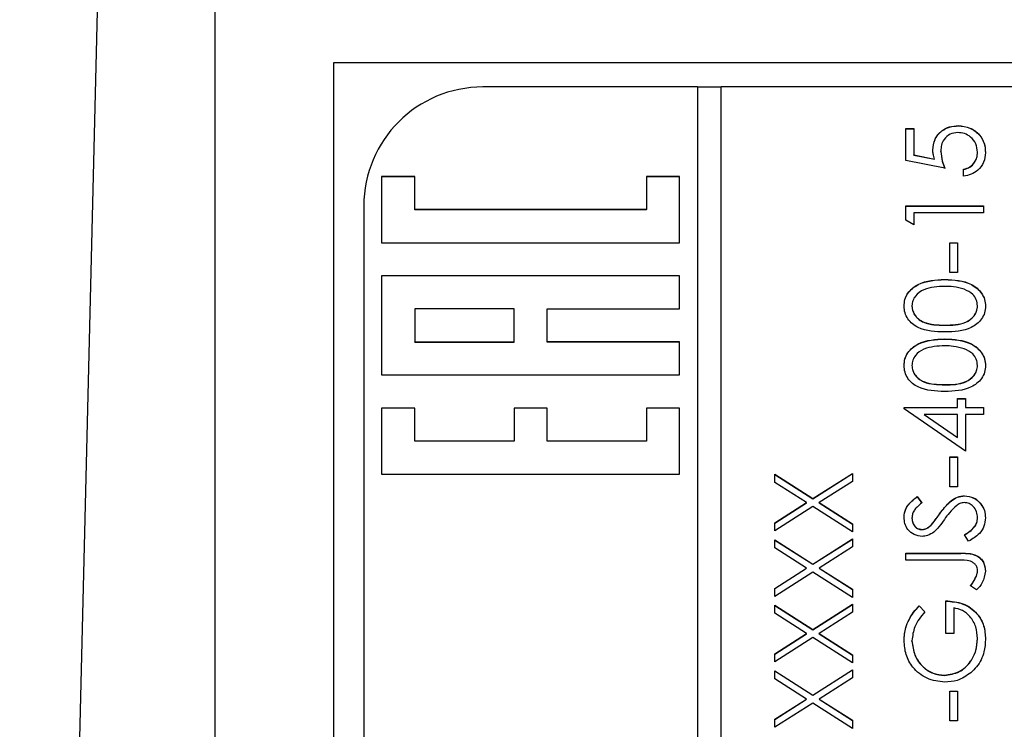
# Model space of a CAD drawing. Header units: millimetres. Extents: x 249 to 1195, y -3 to 820.
# Tile 21 of 28: x 819 to 836, y 406 to 418. Entities that reach past the tile are written whole.
import ezdxf

# ---------------------------------------------------------------- set-up
doc = ezdxf.new("R2010")
doc.units = ezdxf.units.MM

msp = doc.modelspace()

# ---------------------------------------------------------------- linework, layer by layer
at = {"color": 7, "linetype": 'Continuous', "lineweight": 25}
for p, q in [((820.673, 433.524), (819, 365.292)), ((822.273, 419.689), (822.273, 374.716)), ((824.273, 417.527), (845.273, 417.527)), ((824.273, 376.527), (824.273, 417.527)), ((830.373, 417.117), (826.773, 417.117)), ((830.373, 417.117), (830.373, 377.141)), ((830.773, 417.113), (830.373, 417.113)), ((830.773, 377.141), (830.773, 417.117)), ((842.773, 417.117), (830.773, 417.117)), ((833.873, 416.417), (834.007, 416.417)), ((833.873, 415.884), (833.873, 416.417)), ((833.873, 416.414), (834.007, 416.414)), ((834.007, 416.417), (834.007, 415.975)), ((834.749, 416.464), (834.749, 416.467)), ((834.457, 416.034), (834.457, 416.037)), ((834.523, 415.751), (833.873, 415.884)), ((834.007, 415.975), (834.349, 415.905)), ((834.007, 415.972), (834.007, 415.975)), ((834.007, 415.972), (834.349, 415.902)), ((834.349, 415.902), (834.349, 415.905)), ((835.073, 416.017), (835.073, 416.021)), ((834.84, 415.618), (834.84, 415.734)), ((825.629, 415.612), (825.073, 415.612)), ((825.073, 415.612), (825.073, 414.502)), ((825.629, 415.609), (825.073, 415.609)), ((825.629, 415.057), (825.629, 415.612)), ((830.073, 415.612), (829.518, 415.612)), ((829.518, 415.612), (829.518, 415.057)), ((830.073, 415.609), (829.518, 415.609)), ((830.073, 414.502), (830.073, 415.612)), ((824.773, 415.118), (824.773, 379.14)), ((829.518, 415.057), (825.629, 415.057)), ((825.629, 415.054), (825.629, 415.057)), ((829.518, 415.054), (825.629, 415.054)), ((829.518, 415.054), (829.518, 415.057)), ((833.873, 415.118), (835.173, 415.118)), ((833.873, 414.878), (833.873, 415.118)), ((833.873, 415.115), (835.173, 415.115)), ((835.173, 415.118), (835.173, 415.002)), ((834.007, 415.002), (834.007, 414.802)), ((835.173, 415.002), (834.007, 415.002)), ((834.007, 414.802), (833.873, 414.878)), ((825.073, 414.502), (830.073, 414.502)), ((834.607, 414.502), (834.74, 414.502)), ((834.607, 414.002), (834.607, 414.502)), ((834.607, 414.498), (834.74, 414.498)), ((834.74, 414.502), (834.74, 414.002)), ((830.073, 413.947), (825.073, 413.947)), ((825.073, 413.947), (825.073, 412.281)), ((830.073, 413.943), (825.073, 413.943)), ((830.073, 413.391), (830.073, 413.947)), ((834.74, 414.002), (834.607, 414.002)), ((834.524, 413.882), (834.524, 413.886)), ((827.296, 413.391), (825.629, 413.391)), ((825.629, 413.391), (825.629, 412.836)), ((827.296, 412.836), (827.296, 413.391)), ((827.851, 412.836), (827.851, 413.391)), ((827.851, 413.391), (830.073, 413.391)), ((833.973, 413.438), (833.973, 413.441)), ((835.073, 413.438), (835.073, 413.441)), ((834.523, 413.116), (834.523, 413.119)), ((825.629, 412.836), (827.296, 412.836)), ((825.629, 412.833), (825.629, 412.836)), ((825.629, 412.833), (827.296, 412.833)), ((827.296, 412.833), (827.296, 412.836)), ((830.073, 412.836), (827.851, 412.836)), ((827.851, 412.833), (827.851, 412.836)), ((830.073, 412.833), (827.851, 412.833)), ((830.073, 412.281), (830.073, 412.836)), ((834.524, 412.883), (834.524, 412.886)), ((833.973, 412.438), (833.973, 412.442)), ((835.073, 412.438), (835.073, 412.442)), ((825.073, 412.281), (830.073, 412.281)), ((834.523, 412.116), (834.523, 412.12)), ((834.74, 411.887), (834.873, 411.887)), ((834.74, 411.737), (834.74, 411.887)), ((834.74, 411.883), (834.873, 411.883)), ((834.873, 411.887), (834.873, 411.737)), ((825.629, 411.726), (825.073, 411.726)), ((825.073, 411.726), (825.073, 410.615)), ((825.629, 411.722), (825.073, 411.722)), ((825.629, 411.171), (825.629, 411.726)), ((827.851, 411.726), (827.296, 411.726)), ((827.296, 411.726), (827.296, 411.171)), ((827.851, 411.722), (827.296, 411.722)), ((827.851, 411.171), (827.851, 411.726)), ((830.073, 411.726), (829.518, 411.726)), ((829.518, 411.726), (829.518, 411.171)), ((830.073, 411.722), (829.518, 411.722)), ((830.073, 410.615), (830.073, 411.726)), ((833.84, 411.737), (834.74, 411.737)), ((833.84, 411.713), (833.84, 411.737)), ((833.84, 411.733), (834.74, 411.733)), ((834.873, 411.004), (833.84, 411.713)), ((834.176, 411.62), (834.74, 411.233)), ((834.74, 411.62), (834.176, 411.62)), ((834.176, 411.617), (834.176, 411.62)), ((834.176, 411.617), (834.74, 411.229)), ((834.74, 411.733), (834.74, 411.737)), ((834.74, 411.233), (834.74, 411.62)), ((834.873, 411.737), (835.173, 411.737)), ((834.873, 411.733), (834.873, 411.737)), ((834.873, 411.733), (835.173, 411.733)), ((834.873, 411.62), (834.873, 411.004)), ((835.173, 411.62), (834.873, 411.62)), ((835.173, 411.737), (835.173, 411.62)), ((827.296, 411.171), (825.629, 411.171)), ((825.629, 411.167), (825.629, 411.171)), ((827.296, 411.167), (825.629, 411.167)), ((827.296, 411.167), (827.296, 411.171)), ((829.518, 411.171), (827.851, 411.171)), ((827.851, 411.167), (827.851, 411.171)), ((829.518, 411.167), (827.851, 411.167)), ((829.518, 411.167), (829.518, 411.171)), ((834.74, 411.229), (834.74, 411.233)), ((834.607, 410.904), (834.74, 410.904)), ((834.607, 410.404), (834.607, 410.904)), ((834.607, 410.901), (834.74, 410.901)), ((834.74, 410.904), (834.74, 410.404)), ((825.073, 410.615), (830.073, 410.615)), ((831.673, 410.613), (832.31, 410.205)), ((831.673, 410.478), (831.673, 410.613)), ((831.673, 410.609), (832.31, 410.202)), ((832.31, 410.205), (832.973, 410.629)), ((832.31, 410.202), (832.973, 410.626)), ((832.973, 410.629), (832.973, 410.495)), ((832.205, 410.138), (831.673, 410.478)), ((832.973, 410.495), (832.416, 410.138)), ((834.74, 410.404), (834.607, 410.404)), ((834.855, 410.251), (834.855, 410.254)), ((831.673, 409.798), (832.205, 410.138)), ((831.673, 409.794), (832.205, 410.134)), ((832.205, 410.134), (832.205, 410.138)), ((832.31, 410.202), (832.31, 410.205)), ((832.416, 410.138), (832.973, 409.781)), ((832.416, 410.134), (832.416, 410.138)), ((832.416, 410.134), (832.973, 409.778)), ((834.06, 410.238), (834.14, 410.132)), ((834.06, 410.234), (834.06, 410.238)), ((834.06, 410.234), (834.14, 410.129)), ((832.31, 410.071), (831.673, 409.663)), ((832.973, 409.646), (832.31, 410.071)), ((834.435, 409.945), (834.435, 409.948)), ((831.673, 409.663), (831.673, 409.798)), ((832.973, 409.781), (832.973, 409.646)), ((833.973, 409.875), (833.973, 409.879)), ((834.306, 409.77), (834.306, 409.774)), ((835.073, 409.88), (835.073, 409.883)), ((834.138, 409.685), (834.138, 409.688)), ((834.923, 409.488), (834.857, 409.598)), ((831.673, 409.513), (832.31, 409.106)), ((831.673, 409.379), (831.673, 409.513)), ((831.673, 409.51), (832.31, 409.102)), ((832.31, 409.106), (832.973, 409.53)), ((832.31, 409.102), (832.973, 409.526)), ((832.973, 409.53), (832.973, 409.395)), ((832.205, 409.038), (831.673, 409.379)), ((832.973, 409.395), (832.416, 409.038)), ((833.873, 409.288), (834.751, 409.288)), ((833.873, 409.172), (833.873, 409.288)), ((833.873, 409.285), (834.751, 409.285)), ((834.751, 409.285), (834.751, 409.288)), ((832.31, 409.102), (832.31, 409.106)), ((834.738, 409.172), (833.873, 409.172)), ((831.673, 408.698), (832.205, 409.038)), ((831.673, 408.695), (832.205, 409.035)), ((832.31, 408.971), (831.673, 408.564)), ((832.205, 409.035), (832.205, 409.038)), ((832.973, 408.547), (832.31, 408.971)), ((832.416, 409.038), (832.973, 408.682)), ((832.416, 409.035), (832.416, 409.038)), ((832.416, 409.035), (832.973, 408.678)), ((835.073, 408.988), (835.073, 408.992)), ((835.055, 408.903), (835.055, 408.907)), ((831.673, 408.564), (831.673, 408.698)), ((832.973, 408.682), (832.973, 408.547)), ((835.057, 408.672), (834.957, 408.741)), ((834.54, 407.939), (834.54, 408.489)), ((831.673, 408.414), (832.31, 408.007)), ((831.673, 408.279), (831.673, 408.414)), ((831.673, 408.41), (832.31, 408.003)), ((832.205, 407.939), (831.673, 408.279)), ((832.31, 408.007), (832.973, 408.431)), ((832.31, 408.003), (832.973, 408.427)), ((832.973, 408.296), (832.416, 407.939)), ((832.973, 408.431), (832.973, 408.296)), ((834.095, 408.406), (834.19, 408.306)), ((834.095, 408.402), (834.095, 408.406)), ((834.095, 408.402), (834.19, 408.302)), ((834.673, 408.372), (834.673, 407.939)), ((831.673, 407.599), (832.205, 407.939)), ((832.205, 407.936), (832.205, 407.939)), ((832.31, 408.003), (832.31, 408.007)), ((832.416, 407.939), (832.973, 407.582)), ((832.416, 407.936), (832.416, 407.939)), ((834.673, 407.939), (834.54, 407.939)), ((831.673, 407.596), (832.205, 407.936)), ((832.31, 407.872), (831.673, 407.464)), ((832.973, 407.448), (832.31, 407.872)), ((832.416, 407.936), (832.973, 407.579)), ((833.973, 407.814), (833.973, 407.818)), ((835.073, 407.852), (835.073, 407.855)), ((831.673, 407.464), (831.673, 407.599)), ((832.973, 407.582), (832.973, 407.448)), ((831.673, 407.315), (832.31, 406.907)), ((831.673, 407.18), (831.673, 407.315)), ((831.673, 407.311), (832.31, 406.904)), ((832.31, 406.907), (832.973, 407.331)), ((832.31, 406.904), (832.973, 407.328)), ((832.973, 407.331), (832.973, 407.197)), ((832.205, 406.84), (831.673, 407.18)), ((832.973, 407.197), (832.416, 406.84)), ((834.518, 407.236), (834.518, 407.24)), ((834.607, 406.973), (834.74, 406.973)), ((834.607, 406.473), (834.607, 406.973)), ((834.607, 406.97), (834.74, 406.97)), ((834.74, 406.973), (834.74, 406.473)), ((831.673, 406.5), (832.205, 406.84)), ((831.673, 406.496), (832.205, 406.836)), ((832.205, 406.836), (832.205, 406.84)), ((832.31, 406.904), (832.31, 406.907)), ((832.416, 406.84), (832.973, 406.483)), ((832.416, 406.836), (832.416, 406.84)), ((832.416, 406.836), (832.973, 406.48)), ((832.31, 406.773), (831.673, 406.365)), ((832.973, 406.348), (832.31, 406.773)), ((831.673, 406.365), (831.673, 406.5)), ((832.973, 406.483), (832.973, 406.348)), ((834.74, 406.473), (834.607, 406.473))]:
    msp.add_line(p, q, dxfattribs=at)
msp.add_arc((826.773, 415.117), 1.999, 89.9825, 179.9825, dxfattribs=at)
for points, knots in [([(834.323, 416.058), (834.33, 416.121), (834.343, 416.245), (834.46, 416.381), (834.603, 416.457), (834.7, 416.464), (834.749, 416.467)], [0, 0, 0, 0, 0.279688, 0.559025, 0.779292, 1, 1, 1, 1]), ([(834.323, 416.055), (834.33, 416.117), (834.343, 416.241), (834.46, 416.378), (834.603, 416.454), (834.7, 416.46), (834.749, 416.464)], [0, 0, 0, 0, 0.279688, 0.559025, 0.779292, 1, 1, 1, 1]), ([(834.749, 416.467), (834.816, 416.46), (834.951, 416.444), (835.108, 416.328), (835.195, 416.173), (835.203, 416.067), (835.207, 416.014)], [0, 0, 0, 0, 0.2798641, 0.559271, 0.7794235, 1, 1, 1, 1]), ([(834.749, 416.464), (834.816, 416.456), (834.951, 416.441), (835.108, 416.324), (835.195, 416.17), (835.203, 416.064), (835.207, 416.011)], [0, 0, 0, 0, 0.279864, 0.559271, 0.779424, 1, 1, 1, 1]), ([(834.744, 416.351), (834.699, 416.346), (834.609, 416.336), (834.511, 416.249), (834.463, 416.143), (834.459, 416.073), (834.457, 416.037)], [0, 0, 0, 0, 0.279539, 0.558617, 0.779047, 1, 1, 1, 1]), ([(835.073, 416.021), (835.068, 416.07), (835.056, 416.167), (834.967, 416.275), (834.859, 416.341), (834.782, 416.348), (834.744, 416.351)], [0, 0, 0, 0, 0.279617, 0.559357, 0.779559, 1, 1, 1, 1]), ([(834.349, 415.905), (834.341, 415.933), (834.327, 415.984), (834.325, 416.036), (834.323, 416.058)], [0, 0, 0, 0, 0.560064, 1, 1, 1, 1]), ([(834.457, 416.037), (834.463, 415.982), (834.473, 415.884), (834.508, 415.792), (834.523, 415.751)], [0, 0, 0, 0, 0.559416, 1, 1, 1, 1]), ([(834.457, 416.034), (834.463, 415.979), (834.473, 415.88), (834.508, 415.788), (834.523, 415.748)], [0, 0, 0, 0, 0.559416, 1, 1, 1, 1]), ([(834.84, 415.734), (834.877, 415.744), (834.95, 415.765), (835.024, 415.844), (835.066, 415.932), (835.071, 415.991), (835.073, 416.021)], [0, 0, 0, 0, 0.28005, 0.559166, 0.779583, 1, 1, 1, 1]), ([(834.84, 415.731), (834.877, 415.741), (834.95, 415.761), (835.024, 415.84), (835.066, 415.929), (835.071, 415.988), (835.073, 416.017)], [0, 0, 0, 0, 0.28005, 0.559166, 0.779583, 1, 1, 1, 1]), ([(835.207, 416.014), (835.201, 415.958), (835.19, 415.847), (835.09, 415.721), (834.969, 415.643), (834.883, 415.626), (834.84, 415.618)], [0, 0, 0, 0, 0.279625, 0.559019, 0.77938, 1, 1, 1, 1]), ([(833.84, 413.437), (833.843, 413.475), (833.849, 413.552), (833.917, 413.691), (834.134, 413.867), (834.368, 413.878), (834.524, 413.886)], [0, 0, 0, 0, 0.1256, 0.251197, 0.500581, 1, 1, 1, 1]), ([(833.84, 413.434), (833.843, 413.472), (833.849, 413.548), (833.917, 413.688), (834.134, 413.863), (834.368, 413.875), (834.524, 413.882)], [0, 0, 0, 0, 0.1256001, 0.2511969, 0.5005813, 1, 1, 1, 1]), ([(834.523, 413.769), (834.403, 413.764), (834.222, 413.757), (834.043, 413.635), (833.983, 413.53), (833.977, 413.471), (833.973, 413.441)], [0, 0, 0, 0, 0.500072, 0.749021, 0.874598, 1, 1, 1, 1]), ([(834.85, 413.72), (834.79, 413.736), (834.683, 413.766), (834.572, 413.768), (834.523, 413.769)], [0, 0, 0, 0, 0.559599, 1, 1, 1, 1]), ([(834.524, 413.886), (834.68, 413.878), (834.914, 413.867), (835.129, 413.691), (835.198, 413.552), (835.204, 413.475), (835.207, 413.437)], [0, 0, 0, 0, 0.499407, 0.748743, 0.874372, 1, 1, 1, 1]), ([(834.524, 413.882), (834.68, 413.875), (834.914, 413.864), (835.129, 413.687), (835.198, 413.548), (835.204, 413.472), (835.207, 413.434)], [0, 0, 0, 0, 0.4994065, 0.7487427, 0.8743724, 1, 1, 1, 1]), ([(835.073, 413.441), (835.069, 413.476), (835.06, 413.547), (834.986, 413.657), (834.902, 413.696), (834.85, 413.72)], [0, 0, 0, 0, 0.280257, 0.560781, 1, 1, 1, 1]), ([(834.524, 413.003), (834.369, 413.008), (834.174, 413.014), (833.979, 413.135), (833.902, 413.219), (833.849, 413.323), (833.843, 413.399), (833.84, 413.437)], [0, 0, 0, 0, 0.498702, 0.624177, 0.749467, 0.874745, 1, 1, 1, 1]), ([(833.973, 413.441), (833.976, 413.411), (833.982, 413.352), (834.028, 413.273), (834.092, 413.21), (834.25, 413.124), (834.402, 413.121), (834.523, 413.119)], [0, 0, 0, 0, 0.125139, 0.250418, 0.375519, 0.500847, 1, 1, 1, 1]), ([(833.973, 413.438), (833.976, 413.408), (833.982, 413.348), (834.028, 413.269), (834.092, 413.206), (834.25, 413.12), (834.402, 413.118), (834.523, 413.116)], [0, 0, 0, 0, 0.125139, 0.250418, 0.375519, 0.500847, 1, 1, 1, 1]), ([(834.523, 413.119), (834.645, 413.12), (834.827, 413.122), (835.004, 413.246), (835.064, 413.352), (835.07, 413.411), (835.073, 413.441)], [0, 0, 0, 0, 0.500291, 0.749086, 0.874606, 1, 1, 1, 1]), ([(834.523, 413.116), (834.645, 413.117), (834.827, 413.118), (835.004, 413.243), (835.064, 413.348), (835.07, 413.408), (835.073, 413.438)], [0, 0, 0, 0, 0.500291, 0.749086, 0.874606, 1, 1, 1, 1]), ([(835.207, 413.437), (835.204, 413.399), (835.198, 413.323), (835.129, 413.185), (834.911, 413.015), (834.679, 413.008), (834.524, 413.003)], [0, 0, 0, 0, 0.125551, 0.25109, 0.50025, 1, 1, 1, 1]), ([(833.84, 412.438), (833.843, 412.476), (833.849, 412.552), (833.917, 412.692), (834.134, 412.867), (834.368, 412.879), (834.524, 412.886)], [0, 0, 0, 0, 0.1256, 0.251197, 0.500581, 1, 1, 1, 1]), ([(833.84, 412.434), (833.843, 412.472), (833.849, 412.549), (833.917, 412.688), (834.134, 412.864), (834.368, 412.875), (834.524, 412.883)], [0, 0, 0, 0, 0.1256, 0.251197, 0.500581, 1, 1, 1, 1]), ([(834.523, 412.77), (834.403, 412.765), (834.222, 412.758), (834.043, 412.636), (833.983, 412.531), (833.977, 412.471), (833.973, 412.442)], [0, 0, 0, 0, 0.500072, 0.749021, 0.874598, 1, 1, 1, 1]), ([(834.85, 412.72), (834.79, 412.737), (834.683, 412.766), (834.572, 412.769), (834.523, 412.77)], [0, 0, 0, 0, 0.559599, 1, 1, 1, 1]), ([(834.524, 412.886), (834.68, 412.879), (834.914, 412.868), (835.129, 412.691), (835.198, 412.552), (835.204, 412.476), (835.207, 412.438)], [0, 0, 0, 0, 0.499407, 0.748743, 0.874372, 1, 1, 1, 1]), ([(834.524, 412.883), (834.68, 412.875), (834.914, 412.864), (835.129, 412.688), (835.198, 412.549), (835.204, 412.472), (835.207, 412.434)], [0, 0, 0, 0, 0.499407, 0.748743, 0.874372, 1, 1, 1, 1]), ([(835.073, 412.442), (835.069, 412.477), (835.06, 412.548), (834.986, 412.658), (834.902, 412.697), (834.85, 412.72)], [0, 0, 0, 0, 0.280257, 0.560781, 1, 1, 1, 1]), ([(834.524, 412.003), (834.369, 412.008), (834.174, 412.015), (833.979, 412.136), (833.902, 412.22), (833.849, 412.324), (833.843, 412.4), (833.84, 412.438)], [0, 0, 0, 0, 0.498702, 0.624177, 0.749467, 0.874745, 1, 1, 1, 1]), ([(833.973, 412.442), (833.976, 412.412), (833.982, 412.352), (834.028, 412.273), (834.092, 412.21), (834.25, 412.124), (834.402, 412.122), (834.523, 412.12)], [0, 0, 0, 0, 0.125139, 0.250418, 0.375519, 0.500847, 1, 1, 1, 1]), ([(833.973, 412.438), (833.976, 412.408), (833.982, 412.349), (834.028, 412.27), (834.092, 412.207), (834.25, 412.121), (834.402, 412.118), (834.523, 412.116)], [0, 0, 0, 0, 0.125139, 0.250418, 0.375519, 0.500847, 1, 1, 1, 1]), ([(834.523, 412.12), (834.645, 412.121), (834.827, 412.122), (835.004, 412.247), (835.064, 412.352), (835.07, 412.412), (835.073, 412.442)], [0, 0, 0, 0, 0.500291, 0.749086, 0.874606, 1, 1, 1, 1]), ([(834.523, 412.116), (834.645, 412.117), (834.827, 412.119), (835.004, 412.244), (835.064, 412.349), (835.07, 412.408), (835.073, 412.438)], [0, 0, 0, 0, 0.500291, 0.749086, 0.874606, 1, 1, 1, 1]), ([(835.207, 412.438), (835.204, 412.4), (835.198, 412.324), (835.129, 412.186), (834.911, 412.015), (834.679, 412.008), (834.524, 412.003)], [0, 0, 0, 0, 0.125551, 0.25109, 0.50025, 1, 1, 1, 1]), ([(834.435, 409.948), (834.472, 409.997), (834.533, 410.078), (834.633, 410.176), (834.736, 410.24), (834.815, 410.25), (834.855, 410.254)], [0, 0, 0, 0, 0.340499, 0.560704, 0.780578, 1, 1, 1, 1]), ([(834.855, 410.254), (834.908, 410.247), (835.015, 410.233), (835.128, 410.129), (835.197, 410.009), (835.203, 409.925), (835.207, 409.883)], [0, 0, 0, 0, 0.279183, 0.559085, 0.779446, 1, 1, 1, 1]), ([(833.84, 409.892), (833.846, 409.94), (833.855, 410.02), (833.918, 410.115), (833.985, 410.181), (834.035, 410.219), (834.06, 410.238)], [0, 0, 0, 0, 0.338729, 0.558835, 0.779344, 1, 1, 1, 1]), ([(833.84, 409.888), (833.846, 409.937), (833.855, 410.017), (833.918, 410.111), (833.985, 410.178), (834.035, 410.215), (834.06, 410.234)], [0, 0, 0, 0, 0.338729, 0.558835, 0.779344, 1, 1, 1, 1]), ([(834.14, 410.132), (834.112, 410.11), (834.066, 410.073), (834.011, 410.012), (833.979, 409.948), (833.975, 409.902), (833.973, 409.879)], [0, 0, 0, 0, 0.340409, 0.560482, 0.78018, 1, 1, 1, 1]), ([(834.435, 409.945), (834.472, 409.994), (834.533, 410.075), (834.633, 410.173), (834.736, 410.236), (834.815, 410.246), (834.855, 410.251)], [0, 0, 0, 0, 0.340499, 0.560704, 0.780578, 1, 1, 1, 1]), ([(834.726, 410.091), (834.683, 410.051), (834.606, 409.98), (834.545, 409.895), (834.518, 409.857)], [0, 0, 0, 0, 0.559496, 1, 1, 1, 1]), ([(834.853, 410.138), (834.827, 410.135), (834.781, 410.129), (834.742, 410.103), (834.726, 410.091)], [0, 0, 0, 0, 0.55899, 1, 1, 1, 1]), ([(835.073, 409.883), (835.07, 409.918), (835.063, 409.988), (835.01, 410.073), (834.936, 410.128), (834.881, 410.134), (834.853, 410.138)], [0, 0, 0, 0, 0.280276, 0.560148, 0.780153, 1, 1, 1, 1]), ([(834.855, 410.251), (834.908, 410.244), (835.015, 410.229), (835.128, 410.125), (835.197, 410.005), (835.203, 409.922), (835.207, 409.88)], [0, 0, 0, 0, 0.279183, 0.559085, 0.779446, 1, 1, 1, 1]), ([(834.306, 409.774), (834.331, 409.806), (834.375, 409.863), (834.417, 409.922), (834.435, 409.948)], [0, 0, 0, 0, 0.559906, 1, 1, 1, 1]), ([(834.306, 409.77), (834.331, 409.802), (834.375, 409.86), (834.417, 409.919), (834.435, 409.945)], [0, 0, 0, 0, 0.559906, 1, 1, 1, 1]), ([(834.144, 409.571), (834.097, 409.577), (834.005, 409.588), (833.905, 409.677), (833.849, 409.783), (833.843, 409.855), (833.84, 409.892)], [0, 0, 0, 0, 0.279553, 0.558798, 0.779378, 1, 1, 1, 1]), ([(833.973, 409.879), (833.976, 409.852), (833.98, 409.8), (834.02, 409.736), (834.076, 409.694), (834.117, 409.69), (834.138, 409.688)], [0, 0, 0, 0, 0.280274, 0.559931, 0.77992, 1, 1, 1, 1]), ([(833.973, 409.875), (833.976, 409.849), (833.98, 409.796), (834.02, 409.733), (834.076, 409.691), (834.117, 409.687), (834.138, 409.685)], [0, 0, 0, 0, 0.280274, 0.559931, 0.77992, 1, 1, 1, 1]), ([(834.138, 409.688), (834.156, 409.69), (834.192, 409.693), (834.252, 409.721), (834.286, 409.754), (834.306, 409.774)], [0, 0, 0, 0, 0.279946, 0.559774, 1, 1, 1, 1]), ([(834.138, 409.685), (834.156, 409.686), (834.192, 409.689), (834.252, 409.717), (834.286, 409.75), (834.306, 409.77)], [0, 0, 0, 0, 0.279946, 0.559774, 1, 1, 1, 1]), ([(834.518, 409.857), (834.488, 409.815), (834.435, 409.739), (834.37, 409.673), (834.341, 409.644)], [0, 0, 0, 0, 0.560413, 1, 1, 1, 1]), ([(834.857, 409.598), (834.916, 409.637), (834.999, 409.69), (835.065, 409.801), (835.071, 409.856), (835.073, 409.883)], [0, 0, 0, 0, 0.559321, 0.779782, 1, 1, 1, 1]), ([(834.857, 409.595), (834.916, 409.633), (834.999, 409.687), (835.065, 409.797), (835.071, 409.852), (835.073, 409.88)], [0, 0, 0, 0, 0.559321, 0.779782, 1, 1, 1, 1]), ([(835.207, 409.883), (835.202, 409.835), (835.192, 409.739), (835.094, 409.591), (834.988, 409.527), (834.923, 409.488)], [0, 0, 0, 0, 0.27988, 0.559666, 1, 1, 1, 1]), ([(834.341, 409.644), (834.308, 409.621), (834.247, 409.58), (834.175, 409.574), (834.144, 409.571)], [0, 0, 0, 0, 0.55984, 1, 1, 1, 1]), ([(834.751, 409.288), (834.861, 409.291), (834.997, 409.295), (835.127, 409.203), (835.192, 409.118), (835.201, 409.038), (835.207, 408.985)], [0, 0, 0, 0, 0.499543, 0.625078, 0.750654, 1, 1, 1, 1]), ([(834.751, 409.285), (834.861, 409.288), (834.997, 409.291), (835.127, 409.199), (835.192, 409.115), (835.201, 409.035), (835.207, 408.982)], [0, 0, 0, 0, 0.499543, 0.625078, 0.750654, 1, 1, 1, 1]), ([(835.073, 408.992), (835.072, 409.01), (835.069, 409.046), (835.042, 409.094), (835.003, 409.132), (834.903, 409.178), (834.812, 409.175), (834.738, 409.172)], [0, 0, 0, 0, 0.124972, 0.249915, 0.374872, 0.499882, 1, 1, 1, 1]), ([(835.055, 408.907), (835.061, 408.922), (835.071, 408.95), (835.073, 408.979), (835.073, 408.992)], [0, 0, 0, 0, 0.5599, 1, 1, 1, 1]), ([(835.055, 408.903), (835.061, 408.919), (835.071, 408.946), (835.073, 408.976), (835.073, 408.988)], [0, 0, 0, 0, 0.5599, 1, 1, 1, 1]), ([(835.207, 408.985), (835.195, 408.919), (835.174, 408.8), (835.093, 408.711), (835.057, 408.672)], [0, 0, 0, 0, 0.557533, 1, 1, 1, 1]), ([(834.957, 408.741), (834.977, 408.771), (835.013, 408.824), (835.042, 408.881), (835.055, 408.907)], [0, 0, 0, 0, 0.560094, 1, 1, 1, 1]), ([(834.957, 408.737), (834.977, 408.767), (835.013, 408.82), (835.042, 408.878), (835.055, 408.903)], [0, 0, 0, 0, 0.560094, 1, 1, 1, 1]), ([(834.54, 408.489), (834.638, 408.481), (834.834, 408.465), (835.066, 408.3), (835.191, 408.076), (835.202, 407.922), (835.207, 407.845)], [0, 0, 0, 0, 0.280351, 0.559367, 0.779371, 1, 1, 1, 1]), ([(834.54, 408.485), (834.638, 408.477), (834.834, 408.461), (835.066, 408.297), (835.191, 408.072), (835.202, 407.919), (835.207, 407.842)], [0, 0, 0, 0, 0.280351, 0.559367, 0.779371, 1, 1, 1, 1]), ([(833.84, 407.822), (833.846, 407.896), (833.855, 408.019), (833.92, 408.177), (833.997, 408.3), (834.063, 408.37), (834.095, 408.406)], [0, 0, 0, 0, 0.339527, 0.559586, 0.779731, 1, 1, 1, 1]), ([(833.84, 407.818), (833.846, 407.893), (833.855, 408.015), (833.92, 408.174), (833.997, 408.296), (834.063, 408.367), (834.095, 408.402)], [0, 0, 0, 0, 0.339527, 0.559586, 0.779731, 1, 1, 1, 1]), ([(834.19, 408.306), (834.124, 408.225), (834.006, 408.082), (833.983, 407.899), (833.973, 407.818)], [0, 0, 0, 0, 0.55984, 1, 1, 1, 1]), ([(835.073, 407.855), (835.068, 407.922), (835.058, 408.056), (834.961, 408.221), (834.828, 408.335), (834.725, 408.36), (834.673, 408.372)], [0, 0, 0, 0, 0.280254, 0.559912, 0.779941, 1, 1, 1, 1]), ([(834.523, 407.123), (834.421, 407.136), (834.217, 407.161), (833.989, 407.348), (833.859, 407.581), (833.847, 407.742), (833.84, 407.822)], [0, 0, 0, 0, 0.27959, 0.559072, 0.779411, 1, 1, 1, 1]), ([(833.973, 407.818), (833.983, 407.736), (834.004, 407.571), (834.142, 407.379), (834.324, 407.261), (834.453, 407.247), (834.518, 407.24)], [0, 0, 0, 0, 0.279847, 0.559555, 0.779847, 1, 1, 1, 1]), ([(833.973, 407.814), (833.983, 407.732), (834.004, 407.568), (834.142, 407.376), (834.324, 407.258), (834.453, 407.243), (834.518, 407.236)], [0, 0, 0, 0, 0.279847, 0.559555, 0.779847, 1, 1, 1, 1]), ([(834.518, 407.24), (834.604, 407.253), (834.776, 407.279), (834.957, 407.452), (835.057, 407.652), (835.068, 407.788), (835.073, 407.855)], [0, 0, 0, 0, 0.279061, 0.558584, 0.779236, 1, 1, 1, 1]), ([(834.518, 407.236), (834.604, 407.249), (834.776, 407.276), (834.957, 407.448), (835.057, 407.649), (835.068, 407.784), (835.073, 407.852)], [0, 0, 0, 0, 0.2790614, 0.5585842, 0.7792365, 1, 1, 1, 1]), ([(835.207, 407.845), (835.203, 407.773), (835.196, 407.654), (835.137, 407.498), (835.063, 407.378), (834.995, 407.314), (834.961, 407.282)], [0, 0, 0, 0, 0.3397887, 0.5598717, 0.7799075, 1, 1, 1, 1]), ([(834.961, 407.282), (834.887, 407.231), (834.754, 407.139), (834.594, 407.128), (834.523, 407.123)], [0, 0, 0, 0, 0.559317, 1, 1, 1, 1])]:
    msp.add_open_spline(points, degree=3, knots=knots, dxfattribs=at)

doc.saveas('drawing.dxf')
